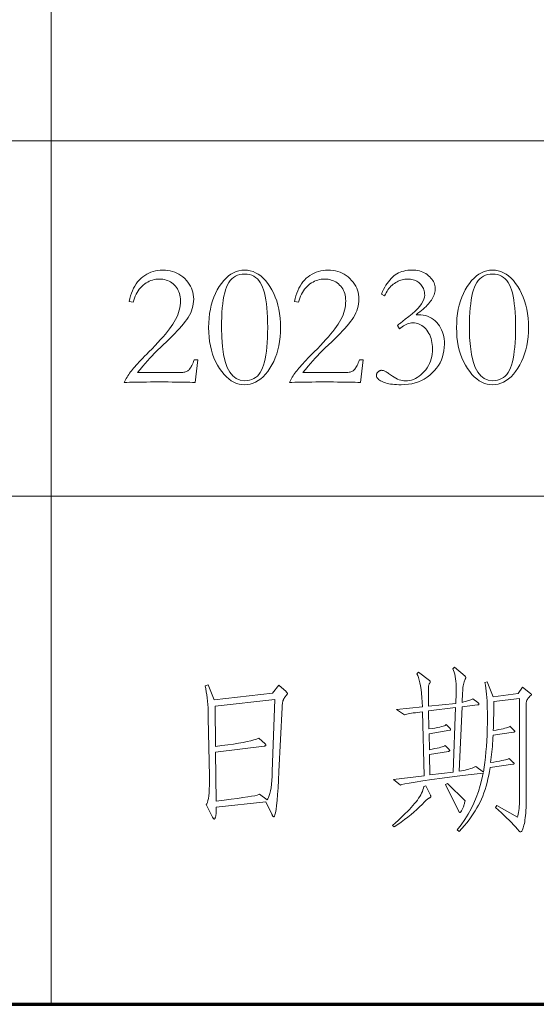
# Model space of a CAD drawing. Extents: x 0 to 1189, y 0 to 841.
# Tile 122 of 129: x 1108 to 1119, y 76 to 95. Entities that reach past the tile are written whole.
import ezdxf

# ---------------------------------------------------------------- set-up
doc = ezdxf.new("R2010")
doc.units = 0

msp = doc.modelspace()

# ---------------------------------------------------------------- linework, layer by layer
at = {"color": 7, "lineweight": 13}
for p, q in [((1109, 821), (1109, 76)), ((1169, 93), (989, 93)), ((1169, 86), (989, 86))]:
    msp.add_line(p, q, dxfattribs=at)
at = {"color": 5, "lineweight": 70}
msp.add_line((989, 76), (1169, 76), dxfattribs=at)
at = {"color": 7, "lineweight": 13}
for points in [[(1111.839, 88.241), (1111.787, 88.243), (1111.731, 88.244), (1111.67, 88.246), (1111.606, 88.247), (1111.537, 88.248), (1111.464, 88.249), (1111.387, 88.25), (1111.306, 88.251), (1111.221, 88.251), (1111.131, 88.251), (1111.044, 88.251), (1110.96, 88.251), (1110.881, 88.25), (1110.806, 88.249), (1110.734, 88.248), (1110.667, 88.247), (1110.603, 88.246), (1110.544, 88.244), (1110.489, 88.243), (1110.438, 88.241), (1110.451, 88.267), (1110.465, 88.294), (1110.48, 88.32), (1110.496, 88.347), (1110.512, 88.372), (1110.529, 88.398), (1110.547, 88.423), (1110.565, 88.448), (1110.584, 88.473), (1110.604, 88.497), (1110.625, 88.523), (1110.649, 88.55), (1110.675, 88.579), (1110.704, 88.611), (1110.735, 88.644), (1110.768, 88.679), (1110.804, 88.717), (1110.843, 88.756), (1110.883, 88.797), (1110.927, 88.841), (1110.99, 88.904), (1111.049, 88.966), (1111.105, 89.026), (1111.157, 89.084), (1111.206, 89.139), (1111.251, 89.194), (1111.293, 89.246), (1111.332, 89.296), (1111.367, 89.344), (1111.398, 89.391), (1111.427, 89.436), (1111.452, 89.482), (1111.474, 89.527), (1111.494, 89.573), (1111.51, 89.619), (1111.524, 89.665), (1111.534, 89.711), (1111.542, 89.757), (1111.546, 89.804), (1111.548, 89.85), (1111.546, 89.888), (1111.543, 89.924), (1111.537, 89.958), (1111.528, 89.991), (1111.518, 90.023), (1111.505, 90.053), (1111.489, 90.082), (1111.471, 90.109), (1111.451, 90.135), (1111.428, 90.159), (1111.403, 90.181), (1111.378, 90.201), (1111.351, 90.219), (1111.323, 90.234), (1111.294, 90.247), (1111.264, 90.258), (1111.232, 90.266), (1111.2, 90.272), (1111.166, 90.276), (1111.131, 90.277), (1111.097, 90.276), (1111.063, 90.272), (1111.03, 90.266), (1110.998, 90.258), (1110.966, 90.247), (1110.934, 90.234), (1110.904, 90.218), (1110.874, 90.2), (1110.844, 90.18), (1110.816, 90.157), (1110.788, 90.132), (1110.762, 90.105), (1110.738, 90.077), (1110.716, 90.046), (1110.695, 90.013), (1110.676, 89.978), (1110.659, 89.941), (1110.644, 89.902), (1110.63, 89.862), (1110.618, 89.819), (1110.538, 89.833), (1110.55, 89.891), (1110.565, 89.946), (1110.582, 89.998), (1110.602, 90.048), (1110.624, 90.095), (1110.648, 90.139), (1110.675, 90.181), (1110.705, 90.22), (1110.736, 90.257), (1110.771, 90.291), (1110.807, 90.322), (1110.844, 90.349), (1110.884, 90.374), (1110.924, 90.395), (1110.967, 90.413), (1111.01, 90.428), (1111.056, 90.439), (1111.103, 90.447), (1111.151, 90.452), (1111.201, 90.454), (1111.251, 90.452), (1111.299, 90.447), (1111.346, 90.439), (1111.391, 90.427), (1111.435, 90.412), (1111.477, 90.393), (1111.518, 90.371), (1111.557, 90.346), (1111.595, 90.318), (1111.631, 90.286), (1111.665, 90.251), (1111.695, 90.216), (1111.721, 90.179), (1111.744, 90.14), (1111.764, 90.1), (1111.78, 90.059), (1111.792, 90.017), (1111.801, 89.973), (1111.806, 89.928), (1111.808, 89.881), (1111.806, 89.835), (1111.801, 89.788), (1111.793, 89.743), (1111.781, 89.697), (1111.767, 89.653), (1111.749, 89.609), (1111.727, 89.566), (1111.702, 89.523), (1111.674, 89.481), (1111.643, 89.439), (1111.608, 89.397), (1111.57, 89.352), (1111.529, 89.306), (1111.484, 89.258), (1111.436, 89.207), (1111.385, 89.155), (1111.33, 89.1), (1111.272, 89.043), (1111.21, 88.985), (1111.145, 88.924), (1111.109, 88.89), (1111.071, 88.852), (1111.031, 88.811), (1110.99, 88.767), (1110.947, 88.72), (1110.902, 88.67), (1110.855, 88.616), (1110.807, 88.559), (1110.756, 88.498), (1110.705, 88.435), (1111.52, 88.435), (1111.545, 88.435), (1111.569, 88.437), (1111.592, 88.439), (1111.613, 88.442), (1111.632, 88.447), (1111.65, 88.452), (1111.666, 88.458), (1111.681, 88.465), (1111.694, 88.473), (1111.705, 88.482), (1111.716, 88.492), (1111.727, 88.505), (1111.738, 88.52), (1111.749, 88.537), (1111.76, 88.556), (1111.772, 88.577), (1111.783, 88.601), (1111.795, 88.627), (1111.807, 88.654), (1111.818, 88.685), (1111.891, 88.685)], [(1112.81, 90.454), (1112.867, 90.451), (1112.922, 90.441), (1112.976, 90.425), (1113.028, 90.402), (1113.079, 90.373), (1113.128, 90.337), (1113.175, 90.295), (1113.221, 90.246), (1113.265, 90.191), (1113.308, 90.129), (1113.348, 90.063), (1113.384, 89.993), (1113.415, 89.921), (1113.443, 89.845), (1113.466, 89.766), (1113.484, 89.683), (1113.499, 89.598), (1113.51, 89.509), (1113.516, 89.418), (1113.518, 89.323), (1113.516, 89.229), (1113.51, 89.138), (1113.499, 89.05), (1113.484, 88.965), (1113.466, 88.883), (1113.443, 88.804), (1113.415, 88.728), (1113.384, 88.656), (1113.348, 88.586), (1113.308, 88.52), (1113.265, 88.458), (1113.221, 88.403), (1113.175, 88.354), (1113.128, 88.312), (1113.079, 88.277), (1113.028, 88.247), (1112.976, 88.225), (1112.922, 88.208), (1112.867, 88.199), (1112.81, 88.195), (1112.755, 88.199), (1112.702, 88.208), (1112.65, 88.224), (1112.598, 88.247), (1112.548, 88.276), (1112.5, 88.311), (1112.452, 88.353), (1112.406, 88.401), (1112.361, 88.455), (1112.318, 88.516), (1112.277, 88.582), (1112.24, 88.651), (1112.208, 88.724), (1112.18, 88.799), (1112.156, 88.878), (1112.137, 88.961), (1112.122, 89.046), (1112.111, 89.135), (1112.105, 89.227), (1112.103, 89.323), (1112.105, 89.418), (1112.111, 89.509), (1112.122, 89.598), (1112.136, 89.683), (1112.155, 89.766), (1112.178, 89.845), (1112.206, 89.921), (1112.237, 89.993), (1112.273, 90.063), (1112.313, 90.129), (1112.355, 90.191), (1112.4, 90.246), (1112.446, 90.295), (1112.493, 90.337), (1112.542, 90.373), (1112.593, 90.402), (1112.645, 90.425), (1112.698, 90.441), (1112.754, 90.451)], [(1112.81, 88.275), (1112.86, 88.278), (1112.907, 88.285), (1112.95, 88.298), (1112.99, 88.316), (1113.028, 88.339), (1113.062, 88.367), (1113.092, 88.4), (1113.12, 88.438), (1113.145, 88.482), (1113.166, 88.53), (1113.185, 88.584), (1113.202, 88.644), (1113.216, 88.709), (1113.229, 88.779), (1113.24, 88.856), (1113.249, 88.938), (1113.256, 89.026), (1113.261, 89.119), (1113.264, 89.218), (1113.265, 89.323), (1113.264, 89.428), (1113.261, 89.527), (1113.256, 89.62), (1113.249, 89.708), (1113.24, 89.79), (1113.229, 89.867), (1113.216, 89.938), (1113.202, 90.003), (1113.185, 90.063), (1113.166, 90.117), (1113.145, 90.166), (1113.12, 90.21), (1113.092, 90.248), (1113.062, 90.282), (1113.028, 90.31), (1112.99, 90.333), (1112.95, 90.351), (1112.907, 90.364), (1112.86, 90.371), (1112.81, 90.374), (1112.761, 90.371), (1112.714, 90.364), (1112.671, 90.351), (1112.63, 90.333), (1112.593, 90.31), (1112.559, 90.282), (1112.528, 90.248), (1112.501, 90.21), (1112.476, 90.166), (1112.455, 90.117), (1112.436, 90.063), (1112.419, 90.003), (1112.404, 89.938), (1112.391, 89.867), (1112.381, 89.79), (1112.372, 89.708), (1112.365, 89.62), (1112.36, 89.527), (1112.357, 89.428), (1112.356, 89.323), (1112.36, 89.124), (1112.374, 88.946), (1112.397, 88.789), (1112.429, 88.652), (1112.469, 88.537), (1112.52, 88.443), (1112.579, 88.37), (1112.647, 88.317), (1112.724, 88.286)], [(1115.093, 88.241), (1115.041, 88.243), (1114.985, 88.244), (1114.924, 88.246), (1114.86, 88.247), (1114.791, 88.248), (1114.718, 88.249), (1114.641, 88.25), (1114.56, 88.251), (1114.475, 88.251), (1114.385, 88.251), (1114.298, 88.251), (1114.214, 88.251), (1114.135, 88.25), (1114.06, 88.249), (1113.988, 88.248), (1113.921, 88.247), (1113.857, 88.246), (1113.798, 88.244), (1113.743, 88.243), (1113.692, 88.241), (1113.705, 88.267), (1113.719, 88.294), (1113.734, 88.32), (1113.75, 88.347), (1113.766, 88.372), (1113.783, 88.398), (1113.801, 88.423), (1113.819, 88.448), (1113.838, 88.473), (1113.858, 88.497), (1113.879, 88.523), (1113.903, 88.55), (1113.929, 88.579), (1113.958, 88.611), (1113.989, 88.644), (1114.022, 88.679), (1114.058, 88.717), (1114.097, 88.756), (1114.137, 88.797), (1114.181, 88.841), (1114.243, 88.904), (1114.303, 88.966), (1114.359, 89.026), (1114.411, 89.084), (1114.46, 89.139), (1114.505, 89.194), (1114.547, 89.246), (1114.586, 89.296), (1114.621, 89.344), (1114.652, 89.391), (1114.681, 89.436), (1114.706, 89.482), (1114.729, 89.527), (1114.748, 89.573), (1114.764, 89.619), (1114.778, 89.665), (1114.788, 89.711), (1114.796, 89.757), (1114.8, 89.804), (1114.802, 89.85), (1114.8, 89.888), (1114.797, 89.924), (1114.791, 89.958), (1114.782, 89.991), (1114.772, 90.023), (1114.759, 90.053), (1114.743, 90.082), (1114.725, 90.109), (1114.705, 90.135), (1114.682, 90.159), (1114.657, 90.181), (1114.632, 90.201), (1114.605, 90.219), (1114.577, 90.234), (1114.548, 90.247), (1114.518, 90.258), (1114.486, 90.266), (1114.454, 90.272), (1114.42, 90.276), (1114.385, 90.277), (1114.351, 90.276), (1114.317, 90.272), (1114.284, 90.266), (1114.252, 90.258), (1114.22, 90.247), (1114.188, 90.234), (1114.158, 90.218), (1114.128, 90.2), (1114.098, 90.18), (1114.07, 90.157), (1114.042, 90.132), (1114.016, 90.105), (1113.992, 90.077), (1113.97, 90.046), (1113.949, 90.013), (1113.93, 89.978), (1113.913, 89.941), (1113.898, 89.902), (1113.884, 89.862), (1113.872, 89.819), (1113.792, 89.833), (1113.804, 89.891), (1113.819, 89.946), (1113.836, 89.998), (1113.856, 90.048), (1113.878, 90.095), (1113.902, 90.139), (1113.929, 90.181), (1113.959, 90.22), (1113.99, 90.257), (1114.025, 90.291), (1114.061, 90.322), (1114.098, 90.349), (1114.138, 90.374), (1114.178, 90.395), (1114.221, 90.413), (1114.264, 90.428), (1114.31, 90.439), (1114.356, 90.447), (1114.405, 90.452), (1114.455, 90.454), (1114.505, 90.452), (1114.553, 90.447), (1114.6, 90.439), (1114.645, 90.427), (1114.689, 90.412), (1114.731, 90.393), (1114.772, 90.371), (1114.811, 90.346), (1114.849, 90.318), (1114.885, 90.286), (1114.918, 90.251), (1114.949, 90.216), (1114.975, 90.179), (1114.998, 90.14), (1115.018, 90.1), (1115.033, 90.059), (1115.046, 90.017), (1115.055, 89.973), (1115.06, 89.928), (1115.062, 89.881), (1115.06, 89.835), (1115.055, 89.788), (1115.047, 89.743), (1115.035, 89.697), (1115.021, 89.653), (1115.002, 89.609), (1114.981, 89.566), (1114.956, 89.523), (1114.928, 89.481), (1114.897, 89.439), (1114.862, 89.397), (1114.824, 89.352), (1114.783, 89.306), (1114.738, 89.258), (1114.69, 89.207), (1114.639, 89.155), (1114.584, 89.1), (1114.526, 89.043), (1114.464, 88.985), (1114.399, 88.924), (1114.363, 88.89), (1114.325, 88.852), (1114.285, 88.811), (1114.244, 88.767), (1114.201, 88.72), (1114.156, 88.67), (1114.109, 88.616), (1114.061, 88.559), (1114.01, 88.498), (1113.959, 88.435), (1114.774, 88.435), (1114.799, 88.435), (1114.823, 88.437), (1114.846, 88.439), (1114.867, 88.442), (1114.886, 88.447), (1114.904, 88.452), (1114.92, 88.458), (1114.935, 88.465), (1114.948, 88.473), (1114.959, 88.482), (1114.97, 88.492), (1114.981, 88.505), (1114.992, 88.52), (1115.003, 88.537), (1115.015, 88.556), (1115.026, 88.577), (1115.037, 88.601), (1115.049, 88.627), (1115.06, 88.654), (1115.072, 88.685), (1115.145, 88.685)], [(1115.568, 89.947), (1115.506, 89.982), (1115.526, 90.029), (1115.548, 90.073), (1115.57, 90.115), (1115.593, 90.154), (1115.617, 90.191), (1115.642, 90.225), (1115.667, 90.257), (1115.693, 90.286), (1115.721, 90.313), (1115.749, 90.338), (1115.778, 90.36), (1115.808, 90.379), (1115.841, 90.397), (1115.874, 90.412), (1115.909, 90.425), (1115.946, 90.435), (1115.984, 90.443), (1116.023, 90.449), (1116.064, 90.453), (1116.106, 90.454), (1116.144, 90.453), (1116.181, 90.449), (1116.217, 90.444), (1116.251, 90.436), (1116.285, 90.426), (1116.317, 90.414), (1116.347, 90.399), (1116.377, 90.383), (1116.405, 90.364), (1116.432, 90.343), (1116.457, 90.32), (1116.479, 90.297), (1116.499, 90.274), (1116.516, 90.25), (1116.531, 90.226), (1116.543, 90.201), (1116.552, 90.176), (1116.559, 90.15), (1116.563, 90.123), (1116.564, 90.097), (1116.563, 90.07), (1116.56, 90.043), (1116.556, 90.017), (1116.549, 89.991), (1116.541, 89.965), (1116.531, 89.939), (1116.519, 89.914), (1116.505, 89.889), (1116.49, 89.864), (1116.472, 89.84), (1116.453, 89.815), (1116.431, 89.79), (1116.408, 89.765), (1116.382, 89.739), (1116.354, 89.712), (1116.325, 89.685), (1116.293, 89.658), (1116.259, 89.63), (1116.224, 89.602), (1116.186, 89.573), (1116.235, 89.574), (1116.283, 89.572), (1116.329, 89.567), (1116.372, 89.557), (1116.414, 89.544), (1116.453, 89.527), (1116.491, 89.507), (1116.527, 89.483), (1116.56, 89.455), (1116.592, 89.424), (1116.621, 89.389), (1116.647, 89.353), (1116.67, 89.315), (1116.689, 89.275), (1116.706, 89.234), (1116.72, 89.19), (1116.731, 89.145), (1116.738, 89.097), (1116.743, 89.048), (1116.744, 88.997), (1116.742, 88.931), (1116.735, 88.866), (1116.723, 88.804), (1116.706, 88.744), (1116.684, 88.686), (1116.658, 88.63), (1116.627, 88.577), (1116.591, 88.525), (1116.55, 88.475), (1116.505, 88.428), (1116.456, 88.384), (1116.404, 88.344), (1116.349, 88.309), (1116.292, 88.279), (1116.233, 88.254), (1116.17, 88.233), (1116.105, 88.216), (1116.038, 88.205), (1115.967, 88.198), (1115.894, 88.195), (1115.848, 88.196), (1115.803, 88.198), (1115.761, 88.201), (1115.721, 88.205), (1115.684, 88.21), (1115.648, 88.216), (1115.615, 88.224), (1115.585, 88.232), (1115.556, 88.242), (1115.53, 88.253), (1115.506, 88.264), (1115.485, 88.276), (1115.466, 88.289), (1115.45, 88.302), (1115.437, 88.315), (1115.425, 88.328), (1115.417, 88.342), (1115.41, 88.356), (1115.406, 88.371), (1115.405, 88.386), (1115.406, 88.393), (1115.407, 88.4), (1115.408, 88.407), (1115.411, 88.413), (1115.413, 88.42), (1115.417, 88.426), (1115.421, 88.432), (1115.426, 88.438), (1115.432, 88.444), (1115.438, 88.45), (1115.445, 88.456), (1115.452, 88.461), (1115.458, 88.465), (1115.465, 88.469), (1115.472, 88.473), (1115.48, 88.475), (1115.487, 88.477), (1115.494, 88.479), (1115.502, 88.48), (1115.509, 88.48), (1115.521, 88.479), (1115.534, 88.477), (1115.546, 88.474), (1115.559, 88.47), (1115.573, 88.464), (1115.586, 88.457), (1115.6, 88.449), (1115.615, 88.44), (1115.63, 88.429), (1115.645, 88.417), (1115.683, 88.39), (1115.72, 88.365), (1115.756, 88.343), (1115.791, 88.324), (1115.824, 88.308), (1115.856, 88.295), (1115.888, 88.285), (1115.918, 88.278), (1115.947, 88.273), (1115.974, 88.272), (1116.016, 88.274), (1116.057, 88.279), (1116.097, 88.288), (1116.135, 88.301), (1116.173, 88.318), (1116.21, 88.338), (1116.246, 88.362), (1116.281, 88.389), (1116.314, 88.421), (1116.347, 88.456), (1116.378, 88.493), (1116.405, 88.532), (1116.429, 88.573), (1116.45, 88.616), (1116.468, 88.659), (1116.483, 88.705), (1116.494, 88.752), (1116.502, 88.801), (1116.507, 88.851), (1116.508, 88.903), (1116.507, 88.947), (1116.504, 88.989), (1116.499, 89.029), (1116.491, 89.068), (1116.481, 89.106), (1116.469, 89.141), (1116.455, 89.176), (1116.438, 89.208), (1116.42, 89.24), (1116.399, 89.269), (1116.377, 89.297), (1116.353, 89.321), (1116.328, 89.343), (1116.303, 89.361), (1116.276, 89.377), (1116.247, 89.39), (1116.218, 89.4), (1116.188, 89.407), (1116.156, 89.412), (1116.123, 89.413), (1116.098, 89.412), (1116.072, 89.408), (1116.046, 89.402), (1116.02, 89.394), (1115.993, 89.384), (1115.967, 89.371), (1115.94, 89.355), (1115.914, 89.338), (1115.887, 89.318), (1115.86, 89.295), (1115.822, 89.361), (1115.836, 89.374), (1115.85, 89.386), (1115.864, 89.399), (1115.879, 89.411), (1115.894, 89.424), (1115.91, 89.436), (1115.925, 89.448), (1115.941, 89.461), (1115.958, 89.473), (1115.974, 89.486), (1116.047, 89.541), (1116.112, 89.595), (1116.169, 89.647), (1116.218, 89.697), (1116.26, 89.745), (1116.295, 89.792), (1116.321, 89.837), (1116.34, 89.88), (1116.352, 89.922), (1116.356, 89.961), (1116.355, 89.989), (1116.352, 90.016), (1116.347, 90.042), (1116.34, 90.066), (1116.332, 90.09), (1116.321, 90.112), (1116.309, 90.133), (1116.295, 90.153), (1116.278, 90.172), (1116.26, 90.19), (1116.241, 90.207), (1116.22, 90.221), (1116.199, 90.234), (1116.177, 90.246), (1116.153, 90.255), (1116.129, 90.263), (1116.104, 90.269), (1116.078, 90.273), (1116.051, 90.276), (1116.023, 90.277), (1115.995, 90.276), (1115.968, 90.274), (1115.941, 90.269), (1115.914, 90.263), (1115.888, 90.256), (1115.862, 90.246), (1115.836, 90.235), (1115.811, 90.223), (1115.786, 90.208), (1115.761, 90.192), (1115.737, 90.174), (1115.714, 90.155), (1115.692, 90.134), (1115.671, 90.112), (1115.651, 90.088), (1115.632, 90.063), (1115.615, 90.036), (1115.598, 90.008), (1115.583, 89.979)], [(1117.691, 90.454), (1117.748, 90.451), (1117.803, 90.441), (1117.857, 90.425), (1117.909, 90.402), (1117.96, 90.373), (1118.009, 90.337), (1118.056, 90.295), (1118.102, 90.246), (1118.146, 90.191), (1118.189, 90.129), (1118.229, 90.063), (1118.265, 89.993), (1118.296, 89.921), (1118.323, 89.845), (1118.347, 89.766), (1118.365, 89.683), (1118.38, 89.598), (1118.391, 89.509), (1118.397, 89.418), (1118.399, 89.323), (1118.397, 89.229), (1118.391, 89.138), (1118.38, 89.05), (1118.365, 88.965), (1118.347, 88.883), (1118.323, 88.804), (1118.296, 88.728), (1118.265, 88.656), (1118.229, 88.586), (1118.189, 88.52), (1118.146, 88.458), (1118.102, 88.403), (1118.056, 88.354), (1118.009, 88.312), (1117.96, 88.277), (1117.909, 88.247), (1117.857, 88.225), (1117.803, 88.208), (1117.748, 88.199), (1117.691, 88.195), (1117.636, 88.199), (1117.583, 88.208), (1117.531, 88.224), (1117.479, 88.247), (1117.429, 88.276), (1117.381, 88.311), (1117.333, 88.353), (1117.287, 88.401), (1117.242, 88.455), (1117.199, 88.516), (1117.158, 88.582), (1117.121, 88.651), (1117.089, 88.724), (1117.061, 88.799), (1117.037, 88.878), (1117.018, 88.961), (1117.003, 89.046), (1116.992, 89.135), (1116.986, 89.227), (1116.984, 89.323), (1116.986, 89.418), (1116.992, 89.509), (1117.003, 89.598), (1117.017, 89.683), (1117.036, 89.766), (1117.059, 89.845), (1117.087, 89.921), (1117.118, 89.993), (1117.154, 90.063), (1117.194, 90.129), (1117.236, 90.191), (1117.281, 90.246), (1117.327, 90.295), (1117.374, 90.337), (1117.423, 90.373), (1117.474, 90.402), (1117.526, 90.425), (1117.579, 90.441), (1117.635, 90.451)], [(1117.691, 88.275), (1117.741, 88.278), (1117.788, 88.285), (1117.831, 88.298), (1117.871, 88.316), (1117.909, 88.339), (1117.943, 88.367), (1117.973, 88.4), (1118.001, 88.438), (1118.026, 88.482), (1118.047, 88.53), (1118.066, 88.584), (1118.083, 88.644), (1118.097, 88.709), (1118.11, 88.779), (1118.121, 88.856), (1118.13, 88.938), (1118.137, 89.026), (1118.142, 89.119), (1118.145, 89.218), (1118.146, 89.323), (1118.145, 89.428), (1118.142, 89.527), (1118.137, 89.62), (1118.13, 89.708), (1118.121, 89.79), (1118.11, 89.867), (1118.097, 89.938), (1118.083, 90.003), (1118.066, 90.063), (1118.047, 90.117), (1118.026, 90.166), (1118.001, 90.21), (1117.973, 90.248), (1117.943, 90.282), (1117.909, 90.31), (1117.871, 90.333), (1117.831, 90.351), (1117.788, 90.364), (1117.741, 90.371), (1117.691, 90.374), (1117.642, 90.371), (1117.595, 90.364), (1117.552, 90.351), (1117.511, 90.333), (1117.474, 90.31), (1117.44, 90.282), (1117.409, 90.248), (1117.382, 90.21), (1117.357, 90.166), (1117.336, 90.117), (1117.317, 90.063), (1117.3, 90.003), (1117.285, 89.938), (1117.272, 89.867), (1117.262, 89.79), (1117.253, 89.708), (1117.246, 89.62), (1117.241, 89.527), (1117.238, 89.428), (1117.237, 89.323), (1117.241, 89.124), (1117.255, 88.946), (1117.278, 88.789), (1117.31, 88.652), (1117.351, 88.537), (1117.401, 88.443), (1117.46, 88.37), (1117.528, 88.317), (1117.605, 88.286)], [(1118.285, 82.242), (1118.441, 82.121), (1118.445, 82.118), (1118.448, 82.115), (1118.45, 82.113), (1118.452, 82.11), (1118.454, 82.108), (1118.456, 82.106), (1118.457, 82.104), (1118.458, 82.102), (1118.458, 82.1), (1118.459, 82.098), (1118.458, 82.096), (1118.458, 82.094), (1118.457, 82.093), (1118.456, 82.091), (1118.455, 82.089), (1118.454, 82.087), (1118.452, 82.085), (1118.45, 82.083), (1118.447, 82.081), (1118.445, 82.079), (1118.428, 82.064), (1118.412, 82.049), (1118.399, 82.034), (1118.387, 82.019), (1118.377, 82.003), (1118.369, 81.988), (1118.363, 81.972), (1118.358, 81.956), (1118.355, 81.939), (1118.355, 81.923), (1118.355, 80.056), (1118.354, 79.991), (1118.353, 79.93), (1118.351, 79.872), (1118.349, 79.817), (1118.345, 79.765), (1118.342, 79.717), (1118.337, 79.673), (1118.331, 79.631), (1118.325, 79.593), (1118.318, 79.559), (1118.311, 79.527), (1118.304, 79.499), (1118.296, 79.475), (1118.289, 79.453), (1118.281, 79.435), (1118.274, 79.42), (1118.266, 79.409), (1118.259, 79.4), (1118.251, 79.395), (1118.244, 79.394), (1118.241, 79.394), (1118.238, 79.395), (1118.235, 79.395), (1118.233, 79.397), (1118.23, 79.398), (1118.227, 79.4), (1118.224, 79.402), (1118.221, 79.405), (1118.219, 79.408), (1118.216, 79.411), (1118.182, 79.45), (1118.145, 79.491), (1118.105, 79.533), (1118.063, 79.577), (1118.018, 79.623), (1117.97, 79.67), (1117.92, 79.719), (1117.866, 79.77), (1117.81, 79.822), (1117.751, 79.876), (1117.779, 79.911), (1118.181, 79.685), (1118.19, 79.712), (1118.197, 79.743), (1118.204, 79.776), (1118.21, 79.812), (1118.215, 79.852), (1118.219, 79.894), (1118.222, 79.94), (1118.224, 79.988), (1118.226, 80.04), (1118.226, 80.095), (1118.226, 82.023), (1117.716, 81.961), (1117.717, 81.909), (1117.717, 81.856), (1117.717, 81.802), (1117.716, 81.746), (1117.715, 81.689), (1117.714, 81.632), (1117.713, 81.573), (1117.711, 81.512), (1117.708, 81.451), (1117.706, 81.389), (1117.762, 81.398), (1117.813, 81.407), (1117.859, 81.416), (1117.9, 81.425), (1117.935, 81.434), (1117.965, 81.442), (1117.99, 81.45), (1118.009, 81.457), (1118.023, 81.465), (1118.032, 81.472), (1118.112, 81.399), (1118.115, 81.396), (1118.118, 81.392), (1118.121, 81.389), (1118.123, 81.386), (1118.125, 81.383), (1118.126, 81.381), (1118.128, 81.378), (1118.128, 81.376), (1118.129, 81.373), (1118.129, 81.371), (1118.129, 81.369), (1118.128, 81.367), (1118.127, 81.366), (1118.125, 81.364), (1118.123, 81.363), (1118.12, 81.361), (1118.117, 81.36), (1118.114, 81.359), (1118.109, 81.358), (1118.105, 81.357), (1117.702, 81.295), (1117.699, 81.24), (1117.696, 81.186), (1117.692, 81.131), (1117.688, 81.077), (1117.683, 81.023), (1117.678, 80.97), (1117.673, 80.916), (1117.667, 80.863), (1117.661, 80.81), (1117.654, 80.757), (1117.719, 80.768), (1117.777, 80.778), (1117.829, 80.788), (1117.875, 80.797), (1117.915, 80.806), (1117.948, 80.814), (1117.975, 80.821), (1117.996, 80.828), (1118.01, 80.835), (1118.018, 80.84), (1118.101, 80.761), (1118.105, 80.758), (1118.108, 80.755), (1118.11, 80.753), (1118.112, 80.75), (1118.114, 80.748), (1118.116, 80.746), (1118.117, 80.744), (1118.118, 80.742), (1118.119, 80.74), (1118.119, 80.738), (1118.118, 80.736), (1118.118, 80.735), (1118.117, 80.733), (1118.115, 80.732), (1118.113, 80.731), (1118.11, 80.73), (1118.107, 80.728), (1118.103, 80.728), (1118.099, 80.727), (1118.094, 80.726), (1117.643, 80.663), (1117.631, 80.585), (1117.617, 80.51), (1117.601, 80.436), (1117.583, 80.364), (1117.565, 80.295), (1117.544, 80.228), (1117.522, 80.163), (1117.498, 80.1), (1117.473, 80.039), (1117.446, 79.98), (1117.417, 79.922), (1117.385, 79.865), (1117.35, 79.807), (1117.313, 79.749), (1117.273, 79.691), (1117.23, 79.633), (1117.185, 79.575), (1117.137, 79.517), (1117.086, 79.459), (1117.033, 79.401), (1116.998, 79.435), (1117.074, 79.535), (1117.145, 79.638), (1117.21, 79.743), (1117.27, 79.851), (1117.323, 79.961), (1117.372, 80.074), (1117.414, 80.19), (1117.451, 80.308), (1117.482, 80.429), (1117.508, 80.552), (1117.21, 80.516), (1116.941, 80.482), (1116.703, 80.451), (1116.495, 80.423), (1116.317, 80.397), (1116.17, 80.375), (1116.052, 80.355), (1115.965, 80.338), (1115.908, 80.324), (1115.881, 80.313), (1115.742, 80.424), (1116.346, 80.5), (1116.311, 81.76), (1116.262, 81.753), (1116.215, 81.747), (1116.172, 81.741), (1116.132, 81.735), (1116.095, 81.729), (1116.062, 81.722), (1116.032, 81.716), (1116.005, 81.71), (1115.981, 81.704), (1115.961, 81.697), (1115.801, 81.801), (1116.311, 81.853), (1116.307, 81.95), (1116.301, 82.039), (1116.294, 82.122), (1116.285, 82.198), (1116.275, 82.266), (1116.263, 82.328), (1116.25, 82.383), (1116.235, 82.431), (1116.218, 82.472), (1116.2, 82.506), (1116.232, 82.537), (1116.45, 82.374), (1116.453, 82.371), (1116.456, 82.368), (1116.459, 82.366), (1116.461, 82.363), (1116.463, 82.36), (1116.465, 82.358), (1116.466, 82.355), (1116.467, 82.353), (1116.467, 82.35), (1116.467, 82.348), (1116.467, 82.345), (1116.467, 82.343), (1116.466, 82.34), (1116.464, 82.337), (1116.463, 82.333), (1116.461, 82.33), (1116.458, 82.326), (1116.455, 82.323), (1116.452, 82.319), (1116.448, 82.315), (1116.445, 82.31), (1116.442, 82.302), (1116.439, 82.292), (1116.436, 82.281), (1116.434, 82.267), (1116.432, 82.25), (1116.431, 82.232), (1116.43, 82.212), (1116.429, 82.189), (1116.429, 82.164), (1116.429, 82.137), (1116.429, 82.11), (1116.43, 82.083), (1116.43, 82.054), (1116.43, 82.025), (1116.431, 81.995), (1116.431, 81.964), (1116.432, 81.932), (1116.432, 81.9), (1116.433, 81.867), (1116.967, 81.923), (1116.974, 82.127), (1116.976, 82.191), (1116.976, 82.251), (1116.974, 82.307), (1116.971, 82.361), (1116.965, 82.41), (1116.958, 82.456), (1116.949, 82.499), (1116.938, 82.538), (1116.926, 82.574), (1116.911, 82.606), (1116.943, 82.637), (1117.151, 82.457), (1117.153, 82.454), (1117.156, 82.452), (1117.158, 82.449), (1117.16, 82.446), (1117.161, 82.444), (1117.162, 82.441), (1117.163, 82.438), (1117.164, 82.436), (1117.165, 82.433), (1117.165, 82.431), (1117.165, 82.428), (1117.164, 82.426), (1117.164, 82.423), (1117.163, 82.42), (1117.162, 82.417), (1117.161, 82.413), (1117.16, 82.41), (1117.158, 82.406), (1117.156, 82.402), (1117.154, 82.398), (1117.146, 82.383), (1117.138, 82.365), (1117.131, 82.345), (1117.124, 82.322), (1117.119, 82.297), (1117.114, 82.269), (1117.11, 82.238), (1117.107, 82.205), (1117.104, 82.169), (1117.102, 82.131), (1117.095, 81.944), (1117.124, 81.951), (1117.151, 81.958), (1117.177, 81.965), (1117.201, 81.972), (1117.223, 81.979), (1117.243, 81.986), (1117.262, 81.994), (1117.278, 82.001), (1117.294, 82.009), (1117.307, 82.016), (1117.401, 81.94), (1117.405, 81.936), (1117.409, 81.932), (1117.413, 81.928), (1117.416, 81.925), (1117.419, 81.921), (1117.421, 81.918), (1117.423, 81.915), (1117.424, 81.912), (1117.425, 81.91), (1117.425, 81.907), (1117.425, 81.905), (1117.424, 81.903), (1117.422, 81.901), (1117.42, 81.899), (1117.418, 81.897), (1117.415, 81.896), (1117.411, 81.894), (1117.407, 81.893), (1117.402, 81.892), (1117.397, 81.892), (1117.092, 81.853), (1117.036, 80.591), (1117.078, 80.597), (1117.118, 80.604), (1117.156, 80.612), (1117.192, 80.621), (1117.226, 80.63), (1117.258, 80.639), (1117.288, 80.65), (1117.316, 80.661), (1117.342, 80.672), (1117.366, 80.684), (1117.512, 80.573), (1117.527, 80.666), (1117.54, 80.763), (1117.552, 80.863), (1117.563, 80.967), (1117.571, 81.075), (1117.579, 81.186), (1117.584, 81.301), (1117.588, 81.42), (1117.591, 81.543), (1117.591, 81.67), (1117.591, 81.75), (1117.589, 81.827), (1117.587, 81.901), (1117.584, 81.972), (1117.579, 82.04), (1117.574, 82.105), (1117.568, 82.166), (1117.56, 82.225), (1117.552, 82.28), (1117.543, 82.332), (1117.588, 82.349), (1117.706, 82.055), (1118.198, 82.121)], [(1113.484, 82.284), (1113.626, 82.155), (1113.631, 82.15), (1113.636, 82.146), (1113.64, 82.142), (1113.644, 82.137), (1113.647, 82.134), (1113.65, 82.13), (1113.651, 82.126), (1113.653, 82.123), (1113.654, 82.12), (1113.654, 82.117), (1113.654, 82.114), (1113.653, 82.11), (1113.651, 82.106), (1113.648, 82.102), (1113.645, 82.096), (1113.641, 82.09), (1113.636, 82.084), (1113.631, 82.077), (1113.625, 82.07), (1113.618, 82.062), (1113.61, 82.053), (1113.604, 82.045), (1113.598, 82.037), (1113.592, 82.029), (1113.587, 82.02), (1113.582, 82.012), (1113.578, 82.004), (1113.574, 81.996), (1113.57, 81.988), (1113.567, 81.98), (1113.565, 81.971), (1113.562, 81.962), (1113.56, 81.951), (1113.558, 81.939), (1113.556, 81.926), (1113.554, 81.912), (1113.553, 81.896), (1113.552, 81.88), (1113.551, 81.862), (1113.55, 81.843), (1113.487, 80.584), (1113.479, 80.414), (1113.47, 80.263), (1113.461, 80.129), (1113.451, 80.013), (1113.441, 79.915), (1113.43, 79.835), (1113.419, 79.772), (1113.408, 79.728), (1113.396, 79.701), (1113.383, 79.692), (1113.38, 79.693), (1113.377, 79.694), (1113.374, 79.697), (1113.371, 79.7), (1113.367, 79.705), (1113.363, 79.711), (1113.359, 79.718), (1113.354, 79.725), (1113.35, 79.734), (1113.345, 79.744), (1113.227, 79.987), (1112.252, 79.879), (1112.252, 79.853), (1112.252, 79.828), (1112.251, 79.804), (1112.25, 79.783), (1112.249, 79.763), (1112.248, 79.745), (1112.246, 79.729), (1112.244, 79.715), (1112.241, 79.703), (1112.239, 79.692), (1112.236, 79.683), (1112.233, 79.675), (1112.23, 79.667), (1112.228, 79.661), (1112.225, 79.656), (1112.223, 79.651), (1112.22, 79.648), (1112.218, 79.646), (1112.215, 79.644), (1112.213, 79.644), (1112.21, 79.644), (1112.207, 79.646), (1112.204, 79.648), (1112.2, 79.652), (1112.197, 79.657), (1112.192, 79.662), (1112.188, 79.669), (1112.183, 79.677), (1112.178, 79.686), (1112.173, 79.696), (1112.051, 79.932), (1112.066, 79.949), (1112.078, 79.975), (1112.089, 80.01), (1112.099, 80.053), (1112.106, 80.105), (1112.112, 80.165), (1112.116, 80.235), (1112.118, 80.312), (1112.118, 80.399), (1112.117, 80.494), (1112.096, 81.631), (1112.096, 81.701), (1112.094, 81.77), (1112.091, 81.837), (1112.086, 81.903), (1112.081, 81.967), (1112.074, 82.03), (1112.066, 82.091), (1112.056, 82.151), (1112.046, 82.209), (1112.034, 82.266), (1112.093, 82.287), (1112.214, 81.992), (1113.359, 82.127)], [(1113.408, 82.003), (1112.228, 81.871), (1112.239, 81.076), (1112.365, 81.092), (1112.483, 81.108), (1112.591, 81.124), (1112.69, 81.14), (1112.78, 81.156), (1112.861, 81.172), (1112.932, 81.188), (1112.995, 81.204), (1113.048, 81.22), (1113.092, 81.236), (1113.213, 81.128), (1113.217, 81.125), (1113.22, 81.122), (1113.222, 81.118), (1113.224, 81.115), (1113.226, 81.112), (1113.228, 81.109), (1113.229, 81.107), (1113.23, 81.104), (1113.231, 81.101), (1113.231, 81.099), (1113.23, 81.097), (1113.229, 81.094), (1113.228, 81.092), (1113.225, 81.091), (1113.222, 81.089), (1113.218, 81.087), (1113.214, 81.086), (1113.209, 81.085), (1113.203, 81.084), (1113.196, 81.083), (1112.239, 80.962), (1112.252, 80.001), (1112.407, 80.019), (1112.546, 80.036), (1112.67, 80.052), (1112.779, 80.068), (1112.872, 80.082), (1112.949, 80.095), (1113.012, 80.107), (1113.058, 80.117), (1113.09, 80.127), (1113.106, 80.136), (1113.252, 80.025), (1113.268, 80.045), (1113.283, 80.072), (1113.297, 80.108), (1113.31, 80.151), (1113.321, 80.203), (1113.331, 80.263), (1113.339, 80.331), (1113.346, 80.407), (1113.351, 80.491), (1113.356, 80.584)], [(1116.964, 81.84), (1116.433, 81.777), (1116.44, 81.42), (1116.502, 81.429), (1116.559, 81.439), (1116.608, 81.448), (1116.652, 81.457), (1116.689, 81.466), (1116.719, 81.474), (1116.743, 81.483), (1116.76, 81.491), (1116.772, 81.499), (1116.776, 81.506), (1116.853, 81.434), (1116.855, 81.431), (1116.858, 81.428), (1116.86, 81.426), (1116.861, 81.423), (1116.863, 81.421), (1116.864, 81.418), (1116.865, 81.416), (1116.866, 81.414), (1116.866, 81.411), (1116.866, 81.409), (1116.866, 81.407), (1116.866, 81.405), (1116.865, 81.404), (1116.864, 81.402), (1116.862, 81.401), (1116.86, 81.399), (1116.858, 81.398), (1116.855, 81.397), (1116.852, 81.396), (1116.849, 81.395), (1116.443, 81.326), (1116.45, 81.01), (1116.505, 81.022), (1116.555, 81.033), (1116.599, 81.043), (1116.638, 81.052), (1116.672, 81.061), (1116.701, 81.069), (1116.724, 81.076), (1116.742, 81.083), (1116.755, 81.088), (1116.762, 81.094), (1116.835, 81.017), (1116.838, 81.014), (1116.84, 81.011), (1116.842, 81.008), (1116.844, 81.005), (1116.846, 81.002), (1116.847, 81), (1116.848, 80.997), (1116.849, 80.995), (1116.849, 80.993), (1116.849, 80.991), (1116.849, 80.99), (1116.848, 80.988), (1116.847, 80.987), (1116.846, 80.985), (1116.844, 80.984), (1116.842, 80.983), (1116.839, 80.982), (1116.836, 80.981), (1116.832, 80.98), (1116.828, 80.979), (1116.45, 80.92), (1116.457, 80.514), (1116.918, 80.573)], [(1116.471, 80.115), (1116.472, 80.113), (1116.473, 80.11), (1116.474, 80.107), (1116.475, 80.105), (1116.476, 80.102), (1116.477, 80.099), (1116.477, 80.097), (1116.478, 80.094), (1116.478, 80.092), (1116.478, 80.089), (1116.478, 80.087), (1116.476, 80.084), (1116.475, 80.082), (1116.472, 80.079), (1116.469, 80.076), (1116.465, 80.073), (1116.461, 80.07), (1116.456, 80.067), (1116.45, 80.063), (1116.443, 80.06), (1116.436, 80.056), (1116.428, 80.051), (1116.42, 80.046), (1116.412, 80.04), (1116.403, 80.033), (1116.394, 80.025), (1116.384, 80.017), (1116.374, 80.008), (1116.364, 79.998), (1116.353, 79.987), (1116.305, 79.936), (1116.255, 79.885), (1116.201, 79.835), (1116.145, 79.784), (1116.087, 79.735), (1116.025, 79.685), (1115.961, 79.636), (1115.895, 79.587), (1115.825, 79.539), (1115.753, 79.491), (1115.725, 79.522), (1115.78, 79.572), (1115.832, 79.62), (1115.882, 79.667), (1115.929, 79.712), (1115.974, 79.756), (1116.015, 79.798), (1116.055, 79.838), (1116.091, 79.877), (1116.125, 79.915), (1116.157, 79.951), (1116.186, 79.986), (1116.213, 80.02), (1116.237, 80.055), (1116.259, 80.089), (1116.278, 80.123), (1116.295, 80.156), (1116.31, 80.19), (1116.322, 80.223), (1116.332, 80.256), (1116.339, 80.289), (1116.377, 80.303)], [(1117.151, 80.004), (1117.147, 79.987), (1117.143, 79.969), (1117.139, 79.952), (1117.135, 79.936), (1117.13, 79.919), (1117.124, 79.904), (1117.119, 79.888), (1117.113, 79.873), (1117.107, 79.859), (1117.101, 79.845), (1117.094, 79.832), (1117.088, 79.82), (1117.082, 79.809), (1117.077, 79.8), (1117.072, 79.793), (1117.067, 79.787), (1117.063, 79.782), (1117.059, 79.778), (1117.055, 79.776), (1117.052, 79.775), (1117.049, 79.776), (1117.046, 79.776), (1117.043, 79.777), (1117.041, 79.778), (1117.039, 79.78), (1117.036, 79.782), (1117.034, 79.784), (1117.033, 79.787), (1117.031, 79.789), (1117.029, 79.793), (1116.769, 80.324), (1116.804, 80.348)]]:
    msp.add_lwpolyline(points, close=True, dxfattribs=at)

doc.saveas('drawing.dxf')
